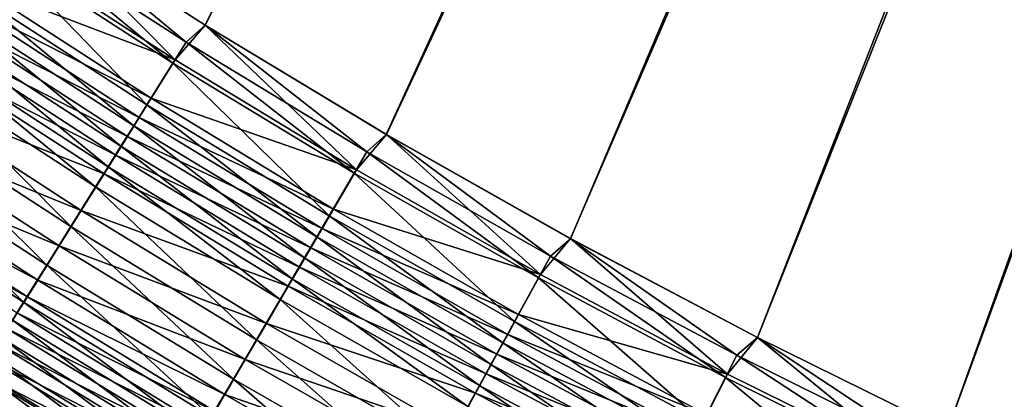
# Model space of a CAD drawing. Header units: metres. Extents: x 0 to 1400, y -1400 to 0.
# Tile 56 of 256: x 427 to 484, y -1107 to -1085. Entities that reach past the tile are written whole.
import ezdxf

# ---------------------------------------------------------------- set-up
doc = ezdxf.new("R2010")
doc.units = ezdxf.units.M

msp = doc.modelspace()

# ---------------------------------------------------------------- linework, layer by layer
at = {"layer": 'None'}
for points in [[(437.62262, -1085.189087, -503.477753), (427.350189, -1078.574829, -503.477753), (623.519592, -709.021912, -503.477753)], [(448.078186, -1091.505249, -503.477753), (437.62262, -1085.189087, -503.477753), (623.519592, -709.021912, -503.477753)], [(623.519592, -709.021912, -503.477753), (458.707916, -1097.518188, -503.477753), (448.078186, -1091.505249, -503.477753)], [(469.502716, -1103.224731, -503.477753), (458.707916, -1097.518188, -503.477753), (623.519592, -709.021912, -503.477753)], [(480.453552, -1108.622314, -503.477753), (469.502716, -1103.224731, -503.477753), (623.519592, -709.021912, -503.477753)], [(623.519592, -709.021912, -503.477753), (491.551361, -1113.70813, -503.477753), (480.453552, -1108.622314, -503.477753)], [(427.364655, -1078.584351, -500.477753), (437.632721, -1085.189819, -500.477753), (626.615967, -709.269348, -500.477753)], [(626.615967, -709.269348, -500.477753), (437.632721, -1085.189819, -500.477753), (448.083527, -1091.50061, -500.477753)], [(448.083527, -1091.50061, -500.477753), (458.708282, -1097.512573, -500.477753), (626.615967, -709.269348, -500.477753)], [(458.708282, -1097.512573, -500.477753), (469.498291, -1103.221558, -500.477753), (626.615967, -709.269348, -500.477753)], [(626.615967, -709.269348, -500.477753), (469.498291, -1103.221558, -500.477753), (480.444855, -1108.623169, -500.477753)], [(480.444855, -1108.623169, -500.477753), (491.539185, -1113.713257, -500.477753), (626.615967, -709.269348, -500.477753)], [(435.898407, -1087.188721, -500.379456), (427.364655, -1078.584351, -500.477753), (425.621185, -1080.547119, -500.379883)], [(426.270416, -1079.552856, -503.45108), (427.350189, -1078.574829, -503.477753), (436.519745, -1086.172729, -503.450989)], [(427.350189, -1078.574829, -503.477753), (437.62262, -1085.189087, -503.477753), (436.519745, -1086.172729, -503.450989)], [(437.632721, -1085.189819, -500.477753), (427.364655, -1078.584351, -500.477753), (435.898407, -1087.188721, -500.379456)], [(435.764008, -1087.38269, -503.370209), (425.482605, -1080.738281, -503.370636), (426.270416, -1079.552856, -503.45108)], [(435.764008, -1087.38269, -503.370209), (426.270416, -1079.552856, -503.45108), (436.519745, -1086.172729, -503.450989)], [(434.257721, -1089.794312, -503.047821), (423.912262, -1083.101196, -503.049652), (425.482605, -1080.738281, -503.370636)], [(425.621185, -1080.547119, -500.379883), (424.174988, -1082.724976, -500.084839), (435.898407, -1087.188721, -500.379456)], [(434.257721, -1089.794312, -503.047821), (425.482605, -1080.738281, -503.370636), (435.764008, -1087.38269, -503.370209)], [(433.509674, -1090.992065, -502.806824), (423.132385, -1084.274658, -502.809692), (423.912262, -1083.101196, -503.049652)], [(424.174988, -1082.724976, -500.084839), (423.456726, -1083.806641, -499.864075), (434.511322, -1089.411621, -500.083099)], [(433.509674, -1090.992065, -502.806824), (423.912262, -1083.101196, -503.049652), (434.257721, -1089.794312, -503.047821)], [(424.174988, -1082.724976, -500.084839), (434.511322, -1089.411621, -500.083099), (435.898407, -1087.188721, -500.379456)], [(432.766693, -1092.181641, -502.513031), (422.357788, -1085.440186, -502.517151), (423.132385, -1084.274658, -502.809692)], [(422.743317, -1084.880981, -499.594849), (433.822449, -1090.515503, -499.861359), (423.456726, -1083.806641, -499.864075)], [(432.766693, -1092.181641, -502.513031), (423.132385, -1084.274658, -502.809692), (433.509674, -1090.992065, -502.806824)], [(423.456726, -1083.806641, -499.864075), (433.822449, -1090.515503, -499.861359), (434.511322, -1089.411621, -500.083099)], [(433.138245, -1091.611938, -499.590942), (422.743317, -1084.880981, -499.594849), (422.035919, -1085.946167, -499.277405)], [(433.822449, -1090.515503, -499.861359), (422.743317, -1084.880981, -499.594849), (433.138245, -1091.611938, -499.590942)], [(432.030029, -1093.360962, -502.166718), (421.589722, -1086.595825, -502.172363), (422.357788, -1085.440186, -502.517151)], [(432.030029, -1093.360962, -502.166718), (422.357788, -1085.440186, -502.517151), (432.766693, -1092.181641, -502.513031)], [(446.355591, -1093.534668, -500.378937), (437.632721, -1085.189819, -500.477753), (435.898407, -1087.188721, -500.379456)], [(436.519745, -1086.172729, -503.450989), (437.62262, -1085.189087, -503.477753), (446.9487, -1092.496948, -503.450867)], [(437.62262, -1085.189087, -503.477753), (448.078186, -1091.505249, -503.477753), (446.9487, -1092.496948, -503.450867)], [(448.083527, -1091.50061, -500.477753), (437.632721, -1085.189819, -500.477753), (446.355591, -1093.534668, -500.378937)], [(421.335815, -1087.000488, -498.912018), (432.459869, -1092.699097, -499.272095), (422.035919, -1085.946167, -499.277405)], [(422.035919, -1085.946167, -499.277405), (432.459869, -1092.699097, -499.272095), (433.138245, -1091.611938, -499.590942)], [(431.300995, -1094.52832, -501.768188), (420.829559, -1087.739624, -501.775543), (421.589722, -1086.595825, -502.172363)], [(431.300995, -1094.52832, -501.768188), (421.589722, -1086.595825, -502.172363), (432.030029, -1093.360962, -502.166718)], [(446.225555, -1093.730957, -503.36972), (435.764008, -1087.38269, -503.370209), (436.519745, -1086.172729, -503.450989)], [(446.225555, -1093.730957, -503.36972), (436.519745, -1086.172729, -503.450989), (446.9487, -1092.496948, -503.450867)], [(419.9617, -1089.069702, -498.039307), (431.788452, -1093.775024, -498.905121), (421.335815, -1087.000488, -498.912018)], [(421.335815, -1087.000488, -498.912018), (431.788452, -1093.775024, -498.905121), (432.459869, -1092.699097, -499.272095)], [(429.870239, -1096.81897, -500.816467), (419.337646, -1089.984497, -500.827972), (420.829559, -1087.739624, -501.775543)], [(429.870239, -1096.81897, -500.816467), (420.829559, -1087.739624, -501.775543), (431.300995, -1094.52832, -501.768188)], [(444.78421, -1096.190308, -503.045776), (434.257721, -1089.794312, -503.047821), (435.764008, -1087.38269, -503.370209)], [(435.898407, -1087.188721, -500.379456), (434.511322, -1089.411621, -500.083099), (446.355591, -1093.534668, -500.378937)], [(444.78421, -1096.190308, -503.045776), (435.764008, -1087.38269, -503.370209), (446.225555, -1093.730957, -503.36972)], [(418.628479, -1091.077393, -496.982635), (430.470856, -1095.886475, -498.028595), (419.9617, -1089.069702, -498.039307)], [(419.9617, -1089.069702, -498.039307), (430.470856, -1095.886475, -498.028595), (431.788452, -1093.775024, -498.905121)], [(434.511322, -1089.411621, -500.083099), (433.822449, -1090.515503, -499.861359), (445.028473, -1095.801514, -500.081116)], [(434.511322, -1089.411621, -500.083099), (445.028473, -1095.801514, -500.081116), (446.355591, -1093.534668, -500.378937)], [(428.48233, -1099.041138, -499.664429), (417.890167, -1092.162476, -499.680878), (419.337646, -1089.984497, -500.827972)], [(428.48233, -1099.041138, -499.664429), (419.337646, -1089.984497, -500.827972), (429.870239, -1096.81897, -500.816467)], [(444.06842, -1097.411743, -502.803589), (433.509674, -1090.992065, -502.806824), (434.257721, -1089.794312, -503.047821)], [(444.06842, -1097.411743, -502.803589), (434.257721, -1089.794312, -503.047821), (444.78421, -1096.190308, -503.045776)], [(444.369415, -1096.927246, -499.858246), (433.822449, -1090.515503, -499.861359), (433.138245, -1091.611938, -499.590942)], [(433.822449, -1090.515503, -499.861359), (444.369415, -1096.927246, -499.858246), (445.028473, -1095.801514, -500.081116)], [(417.343231, -1093.012817, -495.748688), (429.192657, -1097.934937, -496.967316), (418.628479, -1091.077393, -496.982635)], [(418.628479, -1091.077393, -496.982635), (429.192657, -1097.934937, -496.967316), (430.470856, -1095.886475, -498.028595)], [(443.357544, -1098.624756, -502.508362), (432.766693, -1092.181641, -502.513031), (433.509674, -1090.992065, -502.806824)], [(443.357544, -1098.624756, -502.508362), (433.509674, -1090.992065, -502.806824), (444.06842, -1097.411743, -502.803589)], [(432.459869, -1092.699097, -499.272095), (443.714844, -1098.045288, -499.586487), (433.138245, -1091.611938, -499.590942)], [(433.138245, -1091.611938, -499.590942), (443.714844, -1098.045288, -499.586487), (444.369415, -1096.927246, -499.858246)], [(456.985107, -1099.580688, -500.378357), (448.083527, -1091.50061, -500.477753), (446.355591, -1093.534668, -500.378937)], [(446.9487, -1092.496948, -503.450867), (448.078186, -1091.505249, -503.477753), (457.549683, -1098.521362, -503.450775)], [(448.078186, -1091.505249, -503.477753), (458.707916, -1097.518188, -503.477753), (457.549683, -1098.521362, -503.450775)], [(458.708282, -1097.512573, -500.477753), (448.083527, -1091.50061, -500.477753), (456.985107, -1099.580688, -500.378357)], [(427.144623, -1101.182861, -498.319366), (416.494781, -1094.261963, -498.341522), (417.890167, -1092.162476, -499.680878)], [(427.144623, -1101.182861, -498.319366), (417.890167, -1092.162476, -499.680878), (428.48233, -1099.041138, -499.664429)], [(442.65271, -1099.827393, -502.160339), (432.030029, -1093.360962, -502.166718), (432.766693, -1092.181641, -502.513031)], [(442.65271, -1099.827393, -502.160339), (432.766693, -1092.181641, -502.513031), (443.357544, -1098.624756, -502.508362)], [(431.788452, -1093.775024, -498.905121), (443.065857, -1099.153809, -499.266052), (432.459869, -1092.699097, -499.272095)], [(432.459869, -1092.699097, -499.272095), (443.065857, -1099.153809, -499.266052), (443.714844, -1098.045288, -499.586487)], [(456.859558, -1099.778687, -503.369171), (446.225555, -1093.730957, -503.36972), (446.9487, -1092.496948, -503.450867)], [(456.859558, -1099.778687, -503.369171), (446.9487, -1092.496948, -503.450867), (457.549683, -1098.521362, -503.450775)], [(416.720825, -1093.950073, -495.067291), (427.960693, -1099.90918, -495.728088), (417.343231, -1093.012817, -495.748688)], [(417.343231, -1093.012817, -495.748688), (427.960693, -1099.90918, -495.728088), (429.192657, -1097.934937, -496.967316)], [(441.955231, -1101.017578, -501.759827), (431.300995, -1094.52832, -501.768188), (432.030029, -1093.360962, -502.166718)], [(441.955231, -1101.017578, -501.759827), (432.030029, -1093.360962, -502.166718), (442.65271, -1099.827393, -502.160339)], [(416.113068, -1094.865234, -494.344116), (427.364166, -1100.865112, -495.043854), (416.720825, -1093.950073, -495.067291)], [(416.720825, -1093.950073, -495.067291), (427.364166, -1100.865112, -495.043854), (427.960693, -1099.90918, -495.728088)], [(430.470856, -1095.886475, -498.028595), (442.423615, -1100.250854, -498.897247), (431.788452, -1093.775024, -498.905121)], [(431.788452, -1093.775024, -498.905121), (442.423615, -1100.250854, -498.897247), (443.065857, -1099.153809, -499.266052)], [(455.4841, -1102.28479, -503.043518), (444.78421, -1096.190308, -503.045776), (446.225555, -1093.730957, -503.36972)], [(446.355591, -1093.534668, -500.378937), (445.028473, -1095.801514, -500.081116), (456.985107, -1099.580688, -500.378357)], [(455.4841, -1102.28479, -503.043518), (446.225555, -1093.730957, -503.36972), (456.859558, -1099.778687, -503.369171)], [(426.496887, -1102.219971, -497.576721), (416.494781, -1094.261963, -498.341522), (427.144623, -1101.182861, -498.319366)], [(440.586548, -1103.353027, -500.803467), (429.870239, -1096.81897, -500.816467), (431.300995, -1094.52832, -501.768188)], [(440.586548, -1103.353027, -500.803467), (431.300995, -1094.52832, -501.768188), (441.955231, -1101.017578, -501.759827)], [(416.113068, -1094.865234, -494.344116), (426.781738, -1101.798462, -494.317627), (427.364166, -1100.865112, -495.043854)], [(429.192657, -1097.934937, -496.967316), (441.16333, -1102.403564, -498.016388), (430.470856, -1095.886475, -498.028595)], [(430.470856, -1095.886475, -498.028595), (441.16333, -1102.403564, -498.016388), (442.423615, -1100.250854, -498.897247)], [(454.801056, -1103.529297, -502.800018), (444.06842, -1097.411743, -502.803589), (444.78421, -1096.190308, -503.045776)], [(445.028473, -1095.801514, -500.081116), (444.369415, -1096.927246, -499.858246), (455.718842, -1101.890381, -500.078857)], [(454.801056, -1103.529297, -502.800018), (444.78421, -1096.190308, -503.045776), (455.4841, -1102.28479, -503.043518)], [(445.028473, -1095.801514, -500.081116), (455.718842, -1101.890381, -500.078857), (456.985107, -1099.580688, -500.378357)], [(439.259033, -1105.618286, -499.645813), (428.48233, -1099.041138, -499.664429), (429.870239, -1096.81897, -500.816467)], [(439.259033, -1105.618286, -499.645813), (429.870239, -1096.81897, -500.816467), (440.586548, -1103.353027, -500.803467)], [(443.714844, -1098.045288, -499.586487), (455.090027, -1103.037354, -499.854767), (444.369415, -1096.927246, -499.858246)], [(444.369415, -1096.927246, -499.858246), (455.090027, -1103.037354, -499.854767), (455.718842, -1101.890381, -500.078857)], [(427.960693, -1099.90918, -495.728088), (439.940918, -1104.491577, -496.949951), (429.192657, -1097.934937, -496.967316)], [(429.192657, -1097.934937, -496.967316), (439.940918, -1104.491577, -496.949951), (441.16333, -1102.403564, -498.016388)], [(454.122711, -1104.765259, -502.503143), (443.357544, -1098.624756, -502.508362), (444.06842, -1097.411743, -502.803589)], [(454.122711, -1104.765259, -502.503143), (444.06842, -1097.411743, -502.803589), (454.801056, -1103.529297, -502.800018)], [(467.779724, -1105.322876, -500.377716), (458.708282, -1097.512573, -500.477753), (456.985107, -1099.580688, -500.378357)], [(457.549683, -1098.521362, -503.450775), (458.707916, -1097.518188, -503.477753), (468.315308, -1104.24231, -503.450653)], [(458.707916, -1097.518188, -503.477753), (469.502716, -1103.224731, -503.477753), (468.315308, -1104.24231, -503.450653)], [(469.498291, -1103.221558, -500.477753), (458.708282, -1097.512573, -500.477753), (467.779724, -1105.322876, -500.377716)], [(443.065857, -1099.153809, -499.266052), (454.465485, -1104.176514, -499.581482), (443.714844, -1098.045288, -499.586487)], [(443.714844, -1098.045288, -499.586487), (454.465485, -1104.176514, -499.581482), (455.090027, -1103.037354, -499.854767)], [(467.658722, -1105.522583, -503.368591), (456.859558, -1099.778687, -503.369171), (457.549683, -1098.521362, -503.450775)], [(467.658722, -1105.522583, -503.368591), (457.549683, -1098.521362, -503.450775), (468.315308, -1104.24231, -503.450653)], [(437.979797, -1107.801147, -498.29425), (427.144623, -1101.182861, -498.319366), (428.48233, -1099.041138, -499.664429)], [(437.979797, -1107.801147, -498.29425), (428.48233, -1099.041138, -499.664429), (439.259033, -1105.618286, -499.645813)], [(453.450195, -1105.990601, -502.153229), (442.65271, -1099.827393, -502.160339), (443.357544, -1098.624756, -502.508362)], [(453.450195, -1105.990601, -502.153229), (443.357544, -1098.624756, -502.508362), (454.122711, -1104.765259, -502.503143)], [(442.423615, -1100.250854, -498.897247), (453.846375, -1105.305908, -499.259277), (443.065857, -1099.153809, -499.266052)], [(443.065857, -1099.153809, -499.266052), (453.846375, -1105.305908, -499.259277), (454.465485, -1104.176514, -499.581482)], [(456.985107, -1099.580688, -500.378357), (455.718842, -1101.890381, -500.078857), (467.779724, -1105.322876, -500.377716)], [(427.364166, -1100.865112, -495.043854), (438.763, -1106.50354, -495.704773), (427.960693, -1099.90918, -495.728088)], [(427.960693, -1099.90918, -495.728088), (438.763, -1106.50354, -495.704773), (439.940918, -1104.491577, -496.949951)], [(441.16333, -1102.403564, -498.016388), (453.233673, -1106.423462, -498.888428), (442.423615, -1100.250854, -498.897247)], [(452.784698, -1107.203247, -501.750519), (441.955231, -1101.017578, -501.759827), (442.65271, -1099.827393, -502.160339)], [(442.423615, -1100.250854, -498.897247), (453.233673, -1106.423462, -498.888428), (453.846375, -1105.305908, -499.259277)], [(452.784698, -1107.203247, -501.750519), (442.65271, -1099.827393, -502.160339), (453.450195, -1105.990601, -502.153229)], [(466.350128, -1108.074219, -503.040985), (455.4841, -1102.28479, -503.043518), (456.859558, -1099.778687, -503.369171)], [(466.350128, -1108.074219, -503.040985), (456.859558, -1099.778687, -503.369171), (467.658722, -1105.522583, -503.368591)], [(437.360535, -1108.85791, -497.548065), (426.496887, -1102.219971, -497.576721), (427.144623, -1101.182861, -498.319366)], [(426.781738, -1101.798462, -494.317627), (438.192749, -1107.477661, -495.017273), (427.364166, -1100.865112, -495.043854)], [(437.360535, -1108.85791, -497.548065), (427.144623, -1101.182861, -498.319366), (437.979797, -1107.801147, -498.29425)], [(427.364166, -1100.865112, -495.043854), (438.192749, -1107.477661, -495.017273), (438.763, -1106.50354, -495.704773)], [(451.478973, -1109.582275, -500.78894), (440.586548, -1103.353027, -500.803467), (441.955231, -1101.017578, -501.759827)], [(451.478973, -1109.582275, -500.78894), (441.955231, -1101.017578, -501.759827), (452.784698, -1107.203247, -501.750519)], [(426.781738, -1101.798462, -494.317627), (426.214294, -1102.707764, -493.550354), (437.636047, -1108.428589, -494.287628)], [(426.781738, -1101.798462, -494.317627), (437.636047, -1108.428589, -494.287628), (438.192749, -1107.477661, -495.017273)], [(455.718842, -1101.890381, -500.078857), (455.090027, -1103.037354, -499.854767), (466.575226, -1107.674561, -500.076355)], [(455.718842, -1101.890381, -500.078857), (466.575226, -1107.674561, -500.076355), (467.779724, -1105.322876, -500.377716)], [(436.755981, -1109.889526, -496.756165), (425.864502, -1103.232422, -496.788574), (426.496887, -1102.219971, -497.576721)], [(436.755981, -1109.889526, -496.756165), (426.496887, -1102.219971, -497.576721), (437.360535, -1108.85791, -497.548065)], [(439.940918, -1104.491577, -496.949951), (452.031555, -1108.616333, -498.002777), (441.16333, -1102.403564, -498.016388)], [(441.16333, -1102.403564, -498.016388), (452.031555, -1108.616333, -498.002777), (453.233673, -1106.423462, -498.888428)], [(465.700317, -1109.341309, -502.796021), (454.801056, -1103.529297, -502.800018), (455.4841, -1102.28479, -503.043518)], [(466.350128, -1108.074219, -503.040985), (465.700317, -1109.341309, -502.796021), (455.4841, -1102.28479, -503.043518)], [(426.214294, -1102.707764, -493.550354), (425.662506, -1103.592041, -492.743134), (437.09375, -1109.35498, -493.516754)], [(426.214294, -1102.707764, -493.550354), (437.09375, -1109.35498, -493.516754), (437.636047, -1108.428589, -494.287628)], [(454.465485, -1104.176514, -499.581482), (465.977081, -1108.842285, -499.850891), (455.090027, -1103.037354, -499.854767)], [(455.090027, -1103.037354, -499.854767), (465.977081, -1108.842285, -499.850891), (466.575226, -1107.674561, -500.076355)], [(425.662506, -1103.592041, -492.743134), (425.127136, -1104.449951, -491.897217), (436.566528, -1110.255615, -492.705811)], [(436.167023, -1110.894531, -495.919586), (425.248322, -1104.218994, -495.955902), (425.864502, -1103.232422, -496.788574)], [(425.662506, -1103.592041, -492.743134), (436.566528, -1110.255615, -492.705811), (437.09375, -1109.35498, -493.516754)], [(436.167023, -1110.894531, -495.919586), (425.864502, -1103.232422, -496.788574), (436.755981, -1109.889526, -496.756165)], [(450.212738, -1111.889526, -499.625), (439.259033, -1105.618286, -499.645813), (440.586548, -1103.353027, -500.803467)], [(450.212738, -1111.889526, -499.625), (440.586548, -1103.353027, -500.803467), (451.478973, -1109.582275, -500.78894)], [(465.054993, -1110.599609, -502.497375), (454.122711, -1104.765259, -502.503143), (454.801056, -1103.529297, -502.800018)], [(465.054993, -1110.599609, -502.497375), (454.801056, -1103.529297, -502.800018), (465.700317, -1109.341309, -502.796021)], [(478.732208, -1110.75769, -500.377014), (469.498291, -1103.221558, -500.477753), (467.779724, -1105.322876, -500.377716)], [(468.315308, -1104.24231, -503.450653), (469.502716, -1103.224731, -503.477753), (479.238251, -1109.656128, -503.4505)], [(480.444855, -1108.623169, -500.477753), (469.498291, -1103.221558, -500.477753), (478.732208, -1110.75769, -500.377014)], [(469.502716, -1103.224731, -503.477753), (480.453552, -1108.622314, -503.477753), (479.238251, -1109.656128, -503.4505)], [(435.594452, -1111.871582, -495.03949), (424.64917, -1105.178223, -495.079926), (425.248322, -1104.218994, -495.955902)], [(435.594452, -1111.871582, -495.03949), (425.248322, -1104.218994, -495.955902), (436.167023, -1110.894531, -495.919586)], [(453.846375, -1105.305908, -499.259277), (465.383087, -1110.001953, -499.575928), (454.465485, -1104.176514, -499.581482)], [(454.465485, -1104.176514, -499.581482), (465.383087, -1110.001953, -499.575928), (465.977081, -1108.842285, -499.850891)], [(425.127136, -1104.449951, -491.897217), (424.608887, -1105.280518, -491.013794), (436.055054, -1111.129272, -491.855988)], [(425.127136, -1104.449951, -491.897217), (436.055054, -1111.129272, -491.855988), (436.566528, -1110.255615, -492.705811)], [(438.763, -1106.50354, -495.704773), (450.865784, -1110.742798, -496.930542), (439.940918, -1104.491577, -496.949951)], [(439.940918, -1104.491577, -496.949951), (450.865784, -1110.742798, -496.930542), (452.031555, -1108.616333, -498.002777)], [(464.415283, -1111.847046, -502.145325), (453.450195, -1105.990601, -502.153229), (454.122711, -1104.765259, -502.503143)], [(464.415283, -1111.847046, -502.145325), (454.122711, -1104.765259, -502.503143), (465.054993, -1110.599609, -502.497375)], [(478.615753, -1110.95874, -503.36795), (467.658722, -1105.522583, -503.368591), (468.315308, -1104.24231, -503.450653)], [(468.315308, -1104.24231, -503.450653), (479.238251, -1109.656128, -503.4505), (478.615753, -1110.95874, -503.36795)], [(435.039032, -1112.819458, -494.117279), (424.067841, -1106.109009, -494.161957), (424.64917, -1105.178223, -495.079926)], [(424.608887, -1105.280518, -491.013794), (424.108521, -1106.082397, -490.094025), (435.560089, -1111.974731, -490.968536)], [(424.608887, -1105.280518, -491.013794), (435.560089, -1111.974731, -490.968536), (436.055054, -1111.129272, -491.855988)], [(435.039032, -1112.819458, -494.117279), (424.64917, -1105.178223, -495.079926), (435.594452, -1111.871582, -495.03949)], [(453.233673, -1106.423462, -498.888428), (464.79425, -1111.151611, -499.25177), (453.846375, -1105.305908, -499.259277)], [(453.846375, -1105.305908, -499.259277), (464.79425, -1111.151611, -499.25177), (465.383087, -1110.001953, -499.575928)], [(467.779724, -1105.322876, -500.377716), (466.575226, -1107.674561, -500.076355), (478.732208, -1110.75769, -500.377014)], [(448.992859, -1114.112305, -498.266174), (437.979797, -1107.801147, -498.29425), (439.259033, -1105.618286, -499.645813)], [(448.992859, -1114.112305, -498.266174), (439.259033, -1105.618286, -499.645813), (450.212738, -1111.889526, -499.625)], [(477.375061, -1113.55481, -503.038208), (466.350128, -1108.074219, -503.040985), (467.658722, -1105.522583, -503.368591)], [(477.375061, -1113.55481, -503.038208), (467.658722, -1105.522583, -503.368591), (478.615753, -1110.95874, -503.36795)], [(434.501465, -1113.736816, -493.154236), (423.505127, -1107.009888, -493.203278), (424.067841, -1106.109009, -494.161957)], [(424.108521, -1106.082397, -490.094025), (423.626709, -1106.854492, -489.13913), (435.082275, -1112.791016, -490.044647)], [(434.501465, -1113.736816, -493.154236), (424.067841, -1106.109009, -494.161957), (435.039032, -1112.819458, -494.117279)], [(424.108521, -1106.082397, -490.094025), (435.082275, -1112.791016, -490.044647), (435.560089, -1111.974731, -490.968536)], [(452.031555, -1108.616333, -498.002777), (464.211548, -1112.289185, -498.878693), (453.233673, -1106.423462, -498.888428)], [(463.782257, -1113.081421, -501.740234), (452.784698, -1107.203247, -501.750519), (453.450195, -1105.990601, -502.153229)], [(453.233673, -1106.423462, -498.888428), (464.211548, -1112.289185, -498.878693), (464.79425, -1111.151611, -499.25177)], [(463.782257, -1113.081421, -501.740234), (453.450195, -1105.990601, -502.153229), (464.415283, -1111.847046, -502.145325)], [(438.192749, -1107.477661, -495.017273), (449.742676, -1112.791504, -495.67868), (438.763, -1106.50354, -495.704773)], [(438.763, -1106.50354, -495.704773), (449.742676, -1112.791504, -495.67868), (450.865784, -1110.742798, -496.930542)]]:
    msp.add_3dface(points, dxfattribs=at)

doc.saveas('drawing.dxf')
